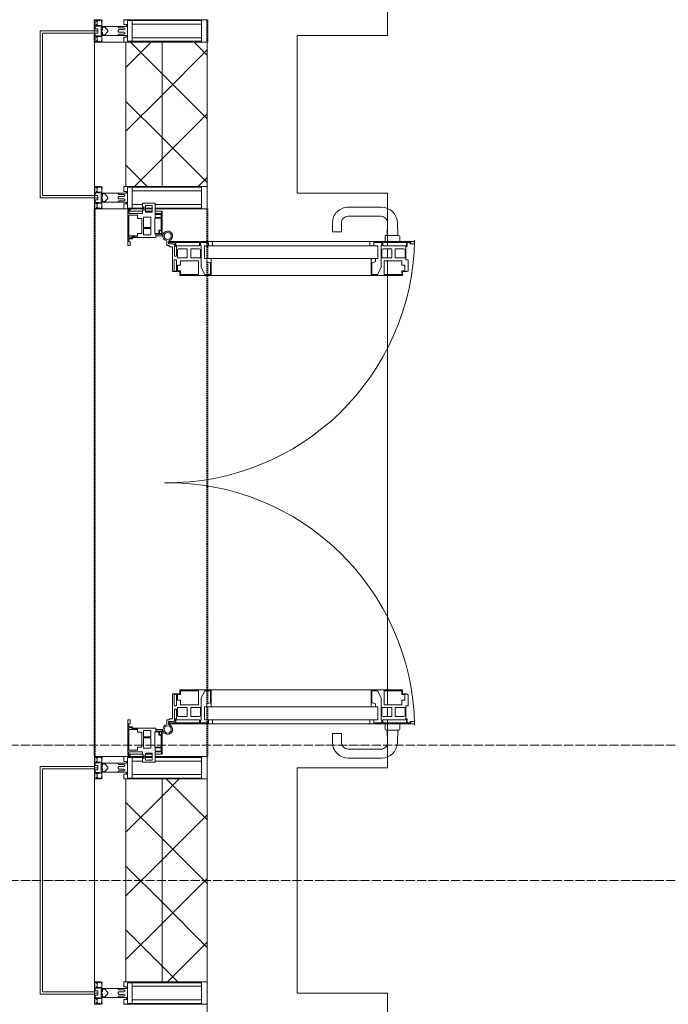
# Model space of a CAD drawing. Header units: millimetres. Extents: x 108703 to 201767, y 7718 to 232073.
# Tile 13 of 43: x 113434 to 114873, y 29425 to 31610. Entities that reach past the tile are written whole.
import ezdxf

# ---------------------------------------------------------------- set-up
doc = ezdxf.new("R2010")
doc.units = ezdxf.units.MM
for name, pattern in [('ADSK_Линия сетки', [25, 20, -2.5, 0, -2.5]), ('Штрих_3_1_5_', [4.5, 3, -1.5]), ('Штриховая_ш3 п1_5', [4.5, 3, -1.5])]:
    doc.linetypes.add(name, pattern=pattern)
doc.layers.add('_Разделитель помещений_', color=4, linetype='Штриховая_ш3 п1_5', lineweight=40, true_color=0x00ffff)
for name, color, linetype, lineweight in [('Двери', 7, 'Continuous', 18), ('Импосты витража', 7, 'Continuous', 18), ('Колонны', 7, 'Continuous', 18), ('Оси', 7, 'Continuous', 9), ('Панели витража', 7, 'Continuous', 18), ('Перекрытия', 7, 'Continuous', 18), ('Стены разрез', 7, 'Continuous', 40), ('Стены штриховка', 7, 'Continuous', 40), ('Элементы узлов', 7, 'Continuous', 18)]:
    doc.layers.add(name, color=color, linetype=linetype, lineweight=lineweight)
pattern_1 = [(45, (0, 0), (-70.71068, 70.71068), []), (135, (0, 0), (-70.71068, -70.71068), [])]

# ---------------------------------------------------------------- blocks, each defined once
blk = doc.blocks.new('135_SLK_K4_AR_rvt-1-МКСС_К4_L25_84_600_')
at = {"layer": '_Разделитель помещений_', "color": 131, "linetype": 'Штрих_3_1_5_', "true_color": 0xaaffff}
for p, q in [((113600, 31610), (113600, 31585)), ((113850, 31610), (113850, 31560)), ((113600, 31580), (113600, 31560)), ((113600, 31190), (113600, 29975)), ((113850, 31190), (113850, 31117.5)), ((113850, 31115.4), (113850, 31079.7)), ((113850, 31072.9), (113850, 31044.3)), ((113850, 31042), (113850, 30123)), ((113850, 30120.7), (113850, 30092.1)), ((113850, 30085.3), (113850, 30049.6)), ((113850, 30047.5), (113850, 29975))]:
    blk.add_line(p, q, dxfattribs=at)
at = {"layer": 'Перекрытия', "color": 253, "true_color": 0xaaaaaa}
for p, q in [((114249.8, 32500), (114249.8, 31575)), ((114249.8, 31575), (114049.8, 31575)), ((114049.8, 31575), (114049.8, 31225)), ((114049.8, 31225), (114249.8, 31225)), ((114249.8, 31225), (114249.8, 31117.5)), ((114249.8, 31115.4), (114249.8, 31108.4)), ((114249.8, 31101.4), (114249.8, 31081.5)), ((114249.8, 31075.1), (114249.8, 31044.4)), ((114249.8, 31042), (114249.8, 30123)), ((114249.8, 30120.6), (114249.8, 30089.9)), ((114249.8, 30083.5), (114249.8, 30063.6)), ((114249.8, 30056.6), (114249.8, 30049.6)), ((114249.8, 30047.5), (114249.8, 29950)), ((114249.8, 29950), (114049.8, 29950)), ((114049.8, 29950), (114049.8, 29450)), ((114049.8, 29450), (114249.8, 29450)), ((114249.8, 29450), (114249.8, 28175))]:
    blk.add_line(p, q, dxfattribs=at)
blk = doc.blocks.new('A_SLK_PAN_Type1 - Прямой тип панели-6537322-МКСС_К4_L25_84_600_')
at = {"layer": 'Колонны', "lineweight": 5}
for p, q in [((-252.5, 120), (252.5, 120)), ((-252.5, 0), (-252.5, 120)), ((-247.5, 115), (-247.5, 0)), ((247.5, 115), (-247.5, 115)), ((247.5, 0), (247.5, 115)), ((252.5, 120), (252.5, 0)), ((-247.5, 0), (-252.5, 0)), ((252.5, 0), (247.5, 0))]:
    blk.add_line(p, q, dxfattribs=at)
blk = doc.blocks.new('A_SLK_PAN_Type1 - Прямой тип панели-6537264-МКСС_К4_L25_84_600_')
at = {"layer": 'Колонны', "lineweight": 5}
for p, q in [((-185, 120), (185, 120)), ((-185, 0), (-185, 120)), ((-180, 115), (-180, 0)), ((180, 115), (-180, 115)), ((180, 0), (180, 115)), ((185, 120), (185, 0)), ((-180, 0), (-185, 0)), ((185, 0), (180, 0))]:
    blk.add_line(p, q, dxfattribs=at)
blk = doc.blocks.new('Rectangular Mullion - R_StandardFrame_50Wx250H-5861194-МКСС_К4_L25_84_600_')
at = {"layer": 'Импосты витража', "color": 253, "lineweight": 5, "true_color": 0xaaaaaa}
for p, q in [((113600, 29975), (113710.1, 29975)), ((113600, 29952.5), (113600, 29975)), ((113713.4, 29975), (113728.4, 29975)), ((113735.1, 29975), (113850, 29975)), ((113850, 29925), (113850, 29975)), ((113600, 29452.5), (113600, 29947.5)), ((113850, 29450), (113850, 29475))]:
    blk.add_line(p, q, dxfattribs=at)
blk = doc.blocks.new('Rectangular Mullion - 50Wx250H-V48-МКСС_К4_L25_84_600_')
at = {"layer": 'Элементы узлов', "color": 253, "lineweight": 5, "true_color": 0xaaaaaa}
for p, q in [((-25, 135.1), (-25, 250)), ((-25, 250), (0, 250)), ((25, 250), (0, 250)), ((25, 65.2), (25, 250)), ((-23, 237.3), (0, 237.3)), ((-23, 237.3), (-23, 135.1)), ((-14.9, 135.1), (-14.9, 237.3)), ((23, 237.3), (0, 237.3)), ((14.9, 84), (14.9, 237.3)), ((23, 237.3), (23, 73.6)), ((-25, 113.4), (-25, 128.4)), ((-25, 65.2), (-25, 110.1)), ((-23, 128.4), (-23, 113.4)), ((-23, 110.1), (-23, 73.6)), ((-14.9, 84), (-14.9, 106.6)), ((0, 84), (-23, 84)), ((-0.5, 73.6), (-23, 73.6)), ((-14, 71.3), (-14, 65.2)), ((-10, 71.3), (-14, 71.3)), ((-10, 53), (-10, 71.3)), ((-7, 65.2), (-5.9, 67.3)), ((-4.1, 67.3), (-5.9, 67.3)), ((-4.1, 67.3), (-2.9, 65.1)), ((0, 84), (23, 84)), ((0.5, 73.6), (23, 73.6)), ((4.1, 67.3), (2.9, 65.1)), ((4.1, 67.3), (5.9, 67.3)), ((7, 65.2), (5.9, 67.3)), ((10, 71.3), (14, 71.3)), ((10, 53), (10, 71.3)), ((14, 71.3), (14, 65.2)), ((-14, 65.2), (-25, 65.2)), ((-8.7, 53), (-10, 53)), ((-10, 53), (-10, 17)), ((-8.7, 53), (-7, 54.7)), ((-7, 65.2), (-7, 54.7)), ((-2.9, 65.1), (-2.9, 54.6)), ((-1.3, 53), (-2.9, 54.6)), ((0, 53), (-1.3, 53)), ((0, 53), (1.3, 53)), ((1.3, 53), (2.9, 54.6)), ((2.9, 65.1), (2.9, 54.6)), ((7, 65.2), (7, 54.7)), ((8.7, 53), (7, 54.7)), ((8.7, 53), (10, 53)), ((10, 53), (10, 17)), ((14, 65.2), (25, 65.2)), ((-8.5, 23), (-1.5, 30)), ((-8.5, 18.5), (-8.5, 23)), ((-1.5, 30), (0, 30)), ((1.5, 30), (0, 30)), ((8.5, 23), (1.5, 30)), ((8.5, 18.5), (8.5, 23)), ((-23.8, 14.6), (-25, 14.2)), ((-25, 0), (-25, 14.2)), ((-22.3, 17), (-23.8, 17)), ((-23.8, 17), (-23.8, 14.6)), ((-22.5, 10.6), (-23.8, 14.6)), ((-22.5, 10.6), (-23.7, 9.9)), ((-23.7, 1.3), (-23.7, 9.9)), ((-23.7, 1.3), (-11.8, 1.3)), ((-23.2, 10.2), (-22.5, 8)), ((-22.5, 8), (-22.5, 4.5)), ((-21.3, 4.5), (-22.5, 4.5)), ((-22.3, 17), (-22.3, 16)), ((-22.3, 16), (-21.3, 16)), ((-19, 17.6), (-21.3, 16)), ((-21.3, 4.5), (-21.3, 6.5)), ((-21.3, 6.5), (-14.2, 6.5)), ((-18.4, 16.6), (-19, 17.6)), ((-7.4, 16.6), (-18.4, 16.6)), ((-14.2, 6.5), (-14.2, 4.5)), ((-13.2, 4.5), (-14.2, 4.5)), ((-13.2, 4.5), (-12.2, 7.2)), ((-12.7, 7.6), (-11.3, 11.4)), ((-12.7, 7.6), (-11.8, 6.9)), ((-12.2, 9), (-12.2, 14.8)), ((-12.2, 14.8), (0, 14.8)), ((-11.8, 1.3), (-11.8, 6.9)), ((-10.5, 11.2), (-11.3, 11.4)), ((-10.5, 1.5), (-10.5, 11.2)), ((-4.8, 1.5), (-10.5, 1.5)), ((-10, 17), (-7.5, 17)), ((-7.5, 18.5), (-8.5, 18.5)), ((-7.5, 17), (-7.5, 18.5)), ((-7.4, 18), (-7.4, 16.6)), ((-2.6, 18), (-7.4, 18)), ((0, 8), (-4.8, 8)), ((-4.8, 1.5), (-4.8, 8)), ((-2.6, 18), (-2.6, 16.8)), ((-2.6, 16.8), (0, 16.8)), ((2.6, 16.8), (0, 16.8)), ((0, 14.8), (0, 16.8)), ((0, 14.8), (0, 16.8)), ((12.2, 14.8), (0, 14.8)), ((0, 0), (0, 8)), ((0, 8), (4.8, 8)), ((0, 0), (0, 8)), ((2.6, 18), (2.6, 16.8)), ((2.6, 18), (7.4, 18)), ((4.8, 1.5), (4.8, 8)), ((4.8, 1.5), (10.5, 1.5)), ((7.4, 18), (7.4, 16.6)), ((7.4, 16.6), (18.4, 16.6)), ((7.5, 18.5), (8.5, 18.5)), ((7.5, 17), (7.5, 18.5)), ((10, 17), (7.5, 17)), ((10.5, 11.2), (11.3, 11.4)), ((10.5, 1.5), (10.5, 11.2)), ((12.7, 7.6), (11.3, 11.4)), ((12.7, 7.6), (11.8, 6.9)), ((11.8, 1.3), (11.8, 6.9)), ((23.7, 1.3), (11.8, 1.3)), ((12.2, 9), (12.2, 14.8)), ((13.2, 4.5), (12.2, 7.2)), ((13.2, 4.5), (14.2, 4.5)), ((21.3, 6.5), (14.2, 6.5)), ((14.2, 6.5), (14.2, 4.5)), ((18.4, 16.6), (19, 17.6)), ((19, 17.6), (21.3, 16)), ((22.3, 16), (21.3, 16)), ((21.3, 4.5), (21.3, 6.5)), ((21.3, 4.5), (22.5, 4.5)), ((22.3, 17), (22.3, 16)), ((22.3, 17), (23.8, 17)), ((22.5, 10.6), (23.8, 14.6)), ((22.5, 10.6), (23.7, 9.9)), ((23.2, 10.2), (22.5, 8)), ((22.5, 8), (22.5, 4.5)), ((23.7, 1.3), (23.7, 9.9)), ((23.8, 17), (23.8, 14.6)), ((23.8, 14.6), (25, 14.2)), ((25, 0), (25, 14.2)), ((-25, 0), (0, 0)), ((25, 0), (0, 0))]:
    blk.add_line(p, q, dxfattribs=at)
for centre, start, end in [((-0.5, 73.1), 360, 90), ((0.5, 73.1), 90, 180)]:
    blk.add_arc(centre, 0.5, start, end, dxfattribs=at)
blk = doc.blocks.new('Rectangular Mullion - 50Wx250H-2623690-МКСС_К4_L25_84_600_')
at = {"layer": 'Элементы узлов', "color": 253, "lineweight": 5, "true_color": 0xaaaaaa}
for p, q in [((-25, 65.2), (-25, 250)), ((-25, 250), (0, 250)), ((25, 250), (0, 250)), ((25, 65.2), (25, 250)), ((-23, 237.3), (0, 237.3)), ((-23, 237.3), (-23, 73.6)), ((-14.9, 84), (-14.9, 237.3)), ((23, 237.3), (0, 237.3)), ((14.9, 84), (14.9, 237.3)), ((23, 237.3), (23, 73.6)), ((0, 84), (-23, 84)), ((-0.5, 73.6), (-23, 73.6)), ((-14, 71.3), (-14, 65.2)), ((-10, 71.3), (-14, 71.3)), ((-10, 53), (-10, 71.3)), ((-7, 65.2), (-5.9, 67.3)), ((-4.1, 67.3), (-5.9, 67.3)), ((-4.1, 67.3), (-2.9, 65.1)), ((0, 84), (23, 84)), ((0.5, 73.6), (23, 73.6)), ((4.1, 67.3), (2.9, 65.1)), ((4.1, 67.3), (5.9, 67.3)), ((7, 65.2), (5.9, 67.3)), ((10, 71.3), (14, 71.3)), ((10, 53), (10, 71.3)), ((14, 71.3), (14, 65.2)), ((-14, 65.2), (-25, 65.2)), ((-8.7, 53), (-10, 53)), ((-10, 53), (-10, 17)), ((-8.7, 53), (-7, 54.7)), ((-7, 65.2), (-7, 54.7)), ((-2.9, 65.1), (-2.9, 54.6)), ((-1.3, 53), (-2.9, 54.6)), ((0, 53), (-1.3, 53)), ((0, 53), (1.3, 53)), ((1.3, 53), (2.9, 54.6)), ((2.9, 65.1), (2.9, 54.6)), ((7, 65.2), (7, 54.7)), ((8.7, 53), (7, 54.7)), ((8.7, 53), (10, 53)), ((10, 53), (10, 17)), ((14, 65.2), (25, 65.2)), ((-8.5, 23), (-1.5, 30)), ((-8.5, 18.5), (-8.5, 23)), ((-1.5, 30), (0, 30)), ((1.5, 30), (0, 30)), ((8.5, 23), (1.5, 30)), ((8.5, 18.5), (8.5, 23)), ((-23.8, 14.6), (-25, 14.2)), ((-25, 0), (-25, 14.2)), ((-22.3, 17), (-23.8, 17)), ((-23.8, 17), (-23.8, 14.6)), ((-22.5, 10.6), (-23.8, 14.6)), ((-22.5, 10.6), (-23.7, 9.9)), ((-23.7, 1.3), (-23.7, 9.9)), ((-23.7, 1.3), (-11.8, 1.3)), ((-23.2, 10.2), (-22.5, 8)), ((-22.5, 8), (-22.5, 4.5)), ((-21.3, 4.5), (-22.5, 4.5)), ((-22.3, 17), (-22.3, 16)), ((-22.3, 16), (-21.3, 16)), ((-19, 17.6), (-21.3, 16)), ((-21.3, 4.5), (-21.3, 6.5)), ((-21.3, 6.5), (-14.2, 6.5)), ((-18.4, 16.6), (-19, 17.6)), ((-7.4, 16.6), (-18.4, 16.6)), ((-14.2, 6.5), (-14.2, 4.5)), ((-13.2, 4.5), (-14.2, 4.5)), ((-13.2, 4.5), (-12.2, 7.2)), ((-12.7, 7.6), (-11.3, 11.4)), ((-12.7, 7.6), (-11.8, 6.9)), ((-12.2, 9), (-12.2, 14.8)), ((-12.2, 14.8), (0, 14.8)), ((-11.8, 1.3), (-11.8, 6.9)), ((-10.5, 11.2), (-11.3, 11.4)), ((-10.5, 1.5), (-10.5, 11.2)), ((-4.8, 1.5), (-10.5, 1.5)), ((-10, 17), (-7.5, 17)), ((-7.5, 18.5), (-8.5, 18.5)), ((-7.5, 17), (-7.5, 18.5)), ((-7.4, 18), (-7.4, 16.6)), ((-2.6, 18), (-7.4, 18)), ((0, 8), (-4.8, 8)), ((-4.8, 1.5), (-4.8, 8)), ((-2.6, 18), (-2.6, 16.8)), ((-2.6, 16.8), (0, 16.8)), ((2.6, 16.8), (0, 16.8)), ((0, 14.8), (0, 16.8)), ((0, 14.8), (0, 16.8)), ((12.2, 14.8), (0, 14.8)), ((0, 0), (0, 8)), ((0, 8), (4.8, 8)), ((0, 0), (0, 8)), ((2.6, 18), (2.6, 16.8)), ((2.6, 18), (7.4, 18)), ((4.8, 1.5), (4.8, 8)), ((4.8, 1.5), (10.5, 1.5)), ((7.4, 18), (7.4, 16.6)), ((7.4, 16.6), (18.4, 16.6)), ((7.5, 18.5), (8.5, 18.5)), ((7.5, 17), (7.5, 18.5)), ((10, 17), (7.5, 17)), ((10.5, 11.2), (11.3, 11.4)), ((10.5, 1.5), (10.5, 11.2)), ((12.7, 7.6), (11.3, 11.4)), ((12.7, 7.6), (11.8, 6.9)), ((11.8, 1.3), (11.8, 6.9)), ((23.7, 1.3), (11.8, 1.3)), ((12.2, 9), (12.2, 14.8)), ((13.2, 4.5), (12.2, 7.2)), ((13.2, 4.5), (14.2, 4.5)), ((21.3, 6.5), (14.2, 6.5)), ((14.2, 6.5), (14.2, 4.5)), ((18.4, 16.6), (19, 17.6)), ((19, 17.6), (21.3, 16)), ((22.3, 16), (21.3, 16)), ((21.3, 4.5), (21.3, 6.5)), ((21.3, 4.5), (22.5, 4.5)), ((22.3, 17), (22.3, 16)), ((22.3, 17), (23.8, 17)), ((22.5, 10.6), (23.8, 14.6)), ((22.5, 10.6), (23.7, 9.9)), ((23.2, 10.2), (22.5, 8)), ((22.5, 8), (22.5, 4.5)), ((23.7, 1.3), (23.7, 9.9)), ((23.8, 17), (23.8, 14.6)), ((23.8, 14.6), (25, 14.2)), ((25, 0), (25, 14.2)), ((-25, 0), (0, 0)), ((25, 0), (0, 0))]:
    blk.add_line(p, q, dxfattribs=at)
for centre, start, end in [((-0.5, 73.1), 360, 90), ((0.5, 73.1), 90, 180)]:
    blk.add_arc(centre, 0.5, start, end, dxfattribs=at)
blk = doc.blocks.new('Rectangular Mullion - R_StandardFrame_50Wx250H-5866689-МКСС_К4_L25_84_600_')
at = {"layer": 'Импосты витража', "color": 253, "lineweight": 5, "true_color": 0xaaaaaa}
for p, q in [((113600, 31560), (113670, 31560)), ((113600, 31220), (113600, 31560)), ((113850, 31190), (113850, 31240)), ((113600, 31190), (113600, 31215)), ((113710.1, 31190), (113600, 31190)), ((113728.4, 31190), (113713.4, 31190)), ((113850, 31190), (113735.1, 31190))]:
    blk.add_line(p, q, dxfattribs=at)
blk = doc.blocks.new('A_PAN_ALU_Door_Double - EXT_1_Double_EQ п-6_1-7491649-МКСС_К4_L25_84_600_')
at = {"layer": 'Двери', "color": 253, "lineweight": 5, "true_color": 0xaaaaaa}
for p, q in [((-535, 610.6), (-535, 710.1)), ((-535, 710.1), (-529.9, 710.1)), ((-535, 610.6), (-535, 710.1)), ((-535, 710.1), (-529.9, 710.1)), ((-532.9, 701.5), (-532.9, 693.6)), ((-531, 701.5), (-532.9, 701.5)), ((-532.9, 701.5), (-532.9, 693.6)), ((-531, 701.5), (-532.9, 701.5)), ((-531, 700.2), (-531, 701.5)), ((-531, 700.2), (-531, 701.5)), ((-529.9, 700.2), (-531, 700.2)), ((-529.9, 700.2), (-531, 700.2)), ((-529.9, 710.1), (-529.9, 700.2)), ((-529.9, 710.1), (-529.9, 700.2)), ((535, 710.1), (529.9, 710.1)), ((529.9, 710.1), (529.9, 700.2)), ((535, 710.1), (529.9, 710.1)), ((529.9, 710.1), (529.9, 700.2)), ((529.9, 700.2), (531, 700.2)), ((529.9, 700.2), (531, 700.2)), ((531, 700.2), (531, 701.5)), ((531, 701.5), (532.9, 701.5)), ((531, 700.2), (531, 701.5)), ((531, 701.5), (532.9, 701.5)), ((532.9, 701.5), (532.9, 693.6)), ((532.9, 701.5), (532.9, 693.6)), ((535, 610.6), (535, 710.1)), ((535, 610.6), (535, 710.1)), ((-532.9, 693.6), (-524.2, 693.6)), ((-532.9, 693.6), (-524.2, 693.6)), ((-532.9, 691.9), (-532.9, 639.4)), ((-525.9, 691.9), (-532.9, 691.9)), ((-532.9, 691.9), (-532.9, 639.4)), ((-525.9, 691.9), (-532.9, 691.9)), ((-525.9, 639.4), (-525.9, 691.9)), ((-525.9, 639.4), (-525.9, 691.9)), ((-524.2, 693.6), (-524.2, 690.6)), ((-524.2, 693.6), (-524.2, 690.6)), ((-524.2, 690.6), (-494.8, 690.6)), ((-524.2, 690.6), (-494.8, 690.6)), ((-517.3, 688.8), (-518.9, 686.1)), ((-517.3, 688.8), (-518.9, 686.1)), ((-518.9, 686.1), (-518.9, 667.1)), ((-518.9, 686.1), (-518.9, 667.1)), ((-499, 688.8), (-517.3, 688.8)), ((-499, 688.8), (-517.3, 688.8)), ((-499, 667.1), (-499, 688.8)), ((-499, 667.1), (-499, 688.8)), ((-494.8, 696.1), (-469.8, 696.1)), ((-494.8, 690.6), (-494.8, 696.1)), ((-494.8, 696.1), (-469.8, 696.1)), ((-494.8, 690.6), (-494.8, 696.1)), ((-482.5, 681.7), (-492.6, 681.7)), ((-482.5, 681.7), (-492.6, 681.7)), ((-492.6, 681.7), (-492.6, 642.2)), ((-492.6, 681.7), (-492.6, 642.2)), ((-482.4, 688.4), (-482.5, 681.7)), ((-482.4, 688.4), (-482.5, 681.7)), ((-470, 688.4), (-482.4, 688.4)), ((-470, 688.4), (-482.4, 688.4)), ((-470, 681.8), (-470, 688.4)), ((-470, 681.8), (-470, 688.4)), ((-461.9, 681.8), (-470, 681.8)), ((-461.9, 681.8), (-470, 681.8)), ((-469.8, 696.1), (-469.8, 693.1)), ((-469.8, 696.1), (-469.8, 693.1)), ((-469.8, 693.1), (-468.4, 693.1)), ((-469.8, 693.1), (-468.4, 693.1)), ((-468.4, 693.1), (-468.4, 683.5)), ((-468.4, 693.1), (-468.4, 683.5)), ((-468.4, 683.5), (-459.5, 683.5)), ((-468.4, 683.5), (-459.5, 683.5)), ((-461.9, 642.2), (-461.9, 681.8)), ((-461.9, 642.2), (-461.9, 681.8)), ((-459.5, 683.5), (-459.5, 613.6)), ((-459.5, 683.5), (-459.5, 613.6)), ((468.4, 683.5), (459.5, 683.5)), ((459.5, 683.5), (459.5, 613.6)), ((468.4, 683.5), (459.5, 683.5)), ((459.5, 683.5), (459.5, 613.6)), ((461.8, 642.2), (461.8, 681.8)), ((461.8, 681.8), (470, 681.8)), ((461.8, 642.2), (461.8, 681.8)), ((461.8, 681.8), (470, 681.8)), ((469.8, 693.1), (468.4, 693.1)), ((468.4, 693.1), (468.4, 683.5)), ((469.8, 693.1), (468.4, 693.1)), ((468.4, 693.1), (468.4, 683.5)), ((494.8, 696.1), (469.8, 696.1)), ((469.8, 696.1), (469.8, 693.1)), ((494.8, 696.1), (469.8, 696.1)), ((469.8, 696.1), (469.8, 693.1)), ((470, 681.8), (470, 688.4)), ((470, 688.4), (482.4, 688.4)), ((470, 681.8), (470, 688.4)), ((470, 688.4), (482.4, 688.4)), ((482.4, 688.4), (482.5, 681.7)), ((482.4, 688.4), (482.5, 681.7)), ((482.5, 681.7), (492.6, 681.7)), ((482.5, 681.7), (492.6, 681.7)), ((492.6, 681.7), (492.6, 642.2)), ((492.6, 681.7), (492.6, 642.2)), ((494.8, 690.6), (494.8, 696.1)), ((494.8, 690.6), (494.8, 696.1)), ((524.2, 690.6), (494.8, 690.6)), ((524.2, 690.6), (494.8, 690.6)), ((499, 667.1), (499, 688.8)), ((499, 688.8), (517.3, 688.8)), ((499, 667.1), (499, 688.8)), ((499, 688.8), (517.3, 688.8)), ((517.3, 688.8), (518.9, 686.1)), ((517.3, 688.8), (518.9, 686.1)), ((518.9, 686.1), (518.9, 667.1)), ((518.9, 686.1), (518.9, 667.1)), ((532.9, 693.6), (524.2, 693.6)), ((524.2, 693.6), (524.2, 690.6)), ((532.9, 693.6), (524.2, 693.6)), ((524.2, 693.6), (524.2, 690.6)), ((525.9, 639.4), (525.9, 691.9)), ((525.9, 691.9), (532.9, 691.9)), ((525.9, 639.4), (525.9, 691.9)), ((525.9, 691.9), (532.9, 691.9)), ((532.9, 691.9), (532.9, 639.4)), ((532.9, 691.9), (532.9, 639.4)), ((-518.9, 667.1), (-499, 667.1)), ((-518.9, 667.1), (-499, 667.1)), ((-518.9, 659.2), (-518.9, 640.2)), ((-499, 659.2), (-518.9, 659.2)), ((-518.9, 659.2), (-518.9, 640.2)), ((-499, 659.2), (-518.9, 659.2)), ((-499, 637.5), (-499, 659.2)), ((-499, 637.5), (-499, 659.2)), ((518.9, 667.1), (499, 667.1)), ((518.9, 667.1), (499, 667.1)), ((499, 659.2), (518.9, 659.2)), ((499, 637.5), (499, 659.2)), ((499, 659.2), (518.9, 659.2)), ((499, 637.5), (499, 659.2)), ((518.9, 659.2), (518.9, 640.2)), ((518.9, 659.2), (518.9, 640.2)), ((-532.9, 639.4), (-525.9, 639.4)), ((-532.9, 639.4), (-525.9, 639.4)), ((-532.9, 637.7), (-532.9, 619.7)), ((-526.6, 637.7), (-532.9, 637.7)), ((-532.9, 637.7), (-532.9, 619.7)), ((-526.6, 637.7), (-532.9, 637.7)), ((-526.6, 635.7), (-526.6, 637.7)), ((-526.6, 635.7), (-526.6, 637.7)), ((-477.6, 635.7), (-526.6, 635.7)), ((-477.6, 635.7), (-526.6, 635.7)), ((-518.9, 640.2), (-517.3, 637.5)), ((-518.9, 640.2), (-517.3, 637.5)), ((-517.3, 637.5), (-499, 637.5)), ((-517.3, 637.5), (-499, 637.5)), ((-492.6, 642.2), (-461.9, 642.2)), ((-492.6, 642.2), (-461.9, 642.2)), ((-461.8, 628.1), (-477.6, 635.7)), ((-461.8, 628.1), (-477.6, 635.7)), ((461.8, 628.1), (477.6, 635.7)), ((461.8, 628.1), (477.6, 635.7)), ((492.6, 642.2), (461.8, 642.2)), ((492.6, 642.2), (461.8, 642.2)), ((477.6, 635.7), (526.6, 635.7)), ((477.6, 635.7), (526.6, 635.7)), ((517.3, 637.5), (499, 637.5)), ((517.3, 637.5), (499, 637.5)), ((518.9, 640.2), (517.3, 637.5)), ((518.9, 640.2), (517.3, 637.5)), ((532.9, 639.4), (525.9, 639.4)), ((532.9, 639.4), (525.9, 639.4)), ((526.6, 635.7), (526.6, 637.7)), ((526.6, 637.7), (532.9, 637.7)), ((526.6, 635.7), (526.6, 637.7)), ((526.6, 637.7), (532.9, 637.7)), ((532.9, 637.7), (532.9, 619.7)), ((532.9, 637.7), (532.9, 619.7)), ((-535, 244.2), (-535, 628.6)), ((-532.9, 619.7), (-525.9, 619.7)), ((-532.9, 619.7), (-525.9, 619.7)), ((-525.9, 628.6), (-497.2, 628.6)), ((-525.9, 244.2), (-525.9, 628.6)), ((-525.9, 619.7), (-525.9, 610.6)), ((-525.9, 619.7), (-525.9, 610.6)), ((-497.2, 628.6), (-497.2, 244.2)), ((-497.2, 623.2), (-490.6, 623.2)), ((-497.2, 613.6), (-497.2, 623.2)), ((-497.2, 623.2), (-490.6, 623.2)), ((-497.2, 613.6), (-497.2, 623.2)), ((-459.5, 613.6), (-497.2, 613.6)), ((-459.5, 613.6), (-497.2, 613.6)), ((-490.6, 623.2), (-488.3, 617.1)), ((-490.6, 623.2), (-488.3, 617.1)), ((-488.3, 617.1), (-488.3, 615.1)), ((-488.3, 617.1), (-488.3, 615.1)), ((-488.3, 615.1), (-461.8, 615.1)), ((-488.3, 615.1), (-461.8, 615.1)), ((-461.8, 615.1), (-461.8, 628.1)), ((-461.8, 615.1), (-461.8, 628.1)), ((-459.5, 613.6), (-459.5, 259.2)), ((459.5, 613.6), (497.2, 613.6)), ((459.5, 613.6), (497.2, 613.6)), ((459.5, 613.6), (459.5, 259.2)), ((461.8, 615.1), (461.8, 628.1)), ((461.8, 615.1), (461.8, 628.1)), ((488.3, 615.1), (461.8, 615.1)), ((488.3, 615.1), (461.8, 615.1)), ((490.6, 623.2), (488.3, 617.1)), ((490.6, 623.2), (488.3, 617.1)), ((488.3, 617.1), (488.3, 615.1)), ((488.3, 617.1), (488.3, 615.1)), ((497.2, 623.2), (490.6, 623.2)), ((497.2, 623.2), (490.6, 623.2)), ((497.2, 628.6), (497.2, 244.2)), ((525.9, 628.6), (497.2, 628.6)), ((497.2, 613.6), (497.2, 623.2)), ((497.2, 613.6), (497.2, 623.2)), ((525.9, 244.2), (525.9, 628.6)), ((532.9, 619.7), (525.9, 619.7)), ((525.9, 619.7), (525.9, 610.6)), ((532.9, 619.7), (525.9, 619.7)), ((525.9, 619.7), (525.9, 610.6)), ((535, 244.2), (535, 628.6)), ((-525.9, 610.6), (-535, 610.6)), ((-525.9, 610.6), (-535, 610.6)), ((525.9, 610.6), (535, 610.6)), ((525.9, 610.6), (535, 610.6)), ((-535, 262.2), (-525.9, 262.2)), ((-535, 164.2), (-535, 262.2)), ((-525.9, 262.2), (-525.9, 253.1)), ((535, 262.2), (525.9, 262.2)), ((525.9, 262.2), (525.9, 253.1)), ((535, 164.2), (535, 262.2)), ((-532.9, 253.1), (-532.9, 235.1)), ((-525.9, 253.1), (-532.9, 253.1)), ((-525.9, 244.2), (-497.2, 244.2)), ((-497.2, 259.2), (-459.5, 259.2)), ((-497.2, 249.6), (-497.2, 259.2)), ((-490.6, 249.6), (-497.2, 249.6)), ((-488.3, 255.7), (-490.6, 249.6)), ((-488.3, 257.7), (-488.3, 255.7)), ((-461.8, 257.7), (-488.3, 257.7)), ((-477.6, 237), (-461.8, 244.7)), ((-461.8, 244.7), (-461.8, 257.7)), ((-459.5, 259.2), (-459.5, 189.3)), ((497.2, 259.2), (459.5, 259.2)), ((459.5, 259.2), (459.5, 189.3)), ((461.8, 244.7), (461.8, 257.7)), ((461.8, 257.7), (488.3, 257.7)), ((477.6, 237), (461.8, 244.7)), ((488.3, 257.7), (488.3, 255.7)), ((488.3, 255.7), (490.6, 249.6)), ((490.6, 249.6), (497.2, 249.6)), ((497.2, 249.6), (497.2, 259.2)), ((525.9, 244.2), (497.2, 244.2)), ((525.9, 253.1), (532.9, 253.1)), ((532.9, 253.1), (532.9, 235.1)), ((-532.9, 235.1), (-526.6, 235.1)), ((-532.9, 233.4), (-532.9, 180.9)), ((-525.9, 233.4), (-532.9, 233.4)), ((-526.6, 237), (-477.6, 237)), ((-526.6, 235.1), (-526.6, 237)), ((-525.9, 180.9), (-525.9, 233.4)), ((-517.3, 235.3), (-518.9, 232.6)), ((-518.9, 232.6), (-518.9, 213.6)), ((-499, 235.3), (-517.3, 235.3)), ((-499, 213.6), (-499, 235.3)), ((-492.6, 230.6), (-492.6, 191)), ((-461.9, 230.6), (-492.6, 230.6)), ((-461.9, 191), (-461.9, 230.6)), ((461.8, 191), (461.8, 230.6)), ((461.8, 230.6), (492.6, 230.6)), ((526.6, 237), (477.6, 237)), ((492.6, 230.6), (492.6, 191)), ((499, 213.6), (499, 235.3)), ((499, 235.3), (517.3, 235.3)), ((517.3, 235.3), (518.9, 232.6)), ((518.9, 232.6), (518.9, 213.6)), ((525.9, 233.4), (532.9, 233.4)), ((525.9, 180.9), (525.9, 233.4)), ((526.6, 235.1), (526.6, 237)), ((532.9, 235.1), (526.6, 235.1)), ((532.9, 233.4), (532.9, 180.9)), ((-518.9, 213.6), (-499, 213.6)), ((-518.9, 205.7), (-518.9, 186.7)), ((-499, 205.7), (-518.9, 205.7)), ((-499, 184), (-499, 205.7)), ((518.9, 213.6), (499, 213.6)), ((499, 205.7), (518.9, 205.7)), ((499, 184), (499, 205.7)), ((518.9, 205.7), (518.9, 186.7)), ((-532.9, 180.9), (-525.9, 180.9)), ((-532.9, 179.2), (-532.9, 164.2)), ((-524.2, 179.2), (-532.9, 179.2)), ((-526.8, 177.5), (-502.6, 177.5)), ((-524.2, 182.2), (-524.2, 179.2)), ((-502.6, 182.2), (-524.2, 182.2)), ((-518.9, 186.7), (-517.3, 184)), ((-517.3, 184), (-499, 184)), ((-502.6, 177.5), (-502.6, 182.2)), ((-494.8, 182.2), (-494.8, 176.7)), ((-469.8, 182.2), (-494.8, 182.2)), ((-494.8, 176.7), (-469.8, 176.7)), ((-492.6, 191), (-482.5, 191)), ((-482.5, 191), (-482.4, 184.4)), ((-482.4, 184.4), (-470, 184.4)), ((-470, 191), (-461.9, 191)), ((-470, 184.4), (-470, 191)), ((-469.8, 176.7), (-469.8, 182.2)), ((-468.4, 189.3), (-468.4, 173.3)), ((-459.5, 189.3), (-468.4, 189.3)), ((459.5, 189.3), (468.4, 189.3)), ((470, 191), (461.8, 191)), ((468.4, 189.3), (468.4, 173.3)), ((469.8, 182.2), (494.8, 182.2)), ((469.8, 176.7), (469.8, 182.2)), ((494.8, 176.7), (469.8, 176.7)), ((470, 184.4), (470, 191)), ((482.4, 184.4), (470, 184.4)), ((482.5, 191), (482.4, 184.4)), ((492.6, 191), (482.5, 191)), ((494.8, 182.2), (494.8, 176.7)), ((517.3, 184), (499, 184)), ((502.6, 177.5), (502.6, 182.2)), ((502.6, 182.2), (524.2, 182.2)), ((526.8, 177.5), (502.6, 177.5)), ((518.9, 186.7), (517.3, 184)), ((524.2, 182.2), (524.2, 179.2)), ((524.2, 179.2), (532.9, 179.2)), ((532.9, 180.9), (525.9, 180.9)), ((532.9, 179.2), (532.9, 164.2)), ((-526.4, 160.7), (-536.6, 160.7)), ((-532.9, 164.2), (-529.9, 164.2)), ((-529.9, 164.2), (-529.9, 174.5)), ((-526.4, 165.6), (-526.4, 160.7)), ((-523.7, 165.6), (-526.4, 165.6)), ((-523.7, 173.3), (-523.7, 165.6)), ((-468.4, 173.3), (-523.7, 173.3)), ((468.4, 173.3), (523.7, 173.3)), ((523.7, 173.3), (523.7, 165.6)), ((523.7, 165.6), (526.4, 165.6)), ((526.4, 165.6), (526.4, 160.7)), ((526.4, 160.7), (536.6, 160.7)), ((529.9, 164.2), (529.9, 174.5)), ((532.9, 164.2), (529.9, 164.2))]:
    blk.add_line(p, q, dxfattribs=at)
at = {"layer": 'Двери', "lineweight": 5}
for p, q in [((-548.9, 672.9), (-577.7, 671.9)), ((-548.9, 674.8), (-548.9, 647.2)), ((-534.9, 677.3), (-546.4, 677.3)), ((534.9, 677.3), (546.4, 677.3)), ((548.9, 674.8), (548.9, 647.2)), ((548.9, 672.9), (577.7, 671.9)), ((-611.4, 636.9), (-611.4, 562.8)), ((-591.4, 562.8), (-591.4, 635)), ((-575.8, 650), (-548.9, 649)), ((-546.4, 644.8), (-534.9, 644.8)), ((546.4, 644.8), (534.9, 644.8)), ((575.8, 650), (548.9, 649)), ((591.4, 562.8), (591.4, 635)), ((611.4, 636.9), (611.4, 562.8)), ((-556.4, 547.8), (-576.4, 547.8)), ((-556.4, 527.8), (-556.4, 547.8)), ((556.4, 527.8), (556.4, 547.8)), ((556.4, 547.8), (576.3, 547.8)), ((-576.4, 527.8), (-556.4, 527.8)), ((576.3, 527.8), (556.4, 527.8))]:
    blk.add_line(p, q, dxfattribs=at)
at = {"layer": 'Двери', "color": 254, "lineweight": 5, "true_color": 0xd4d4d4}
for centre, start, end in [((-547.5, 162.6), 359.2653, 89.0204), ((547.5, 162.6), 90.9796, 180.7347)]:
    blk.add_arc(centre, 547.5, start, end, dxfattribs=at)
at = {"layer": 'Двери', "lineweight": 5}
for centre, radius, start, end in [((-576.4, 636.9), 35, 92.1945, 180), ((-546.4, 674.8), 2.5, 90, 180), ((546.4, 674.8), 2.5, 360, 90), ((576.3, 636.9), 35, 360, 87.8055), ((-576.4, 635), 15, 87.8056, 180), ((-546.4, 647.2), 2.5, 180, 270), ((546.4, 647.2), 2.5, 270, 360), ((576.3, 635), 15, 0, 92.1944), ((-576.4, 562.8), 35, 180, 270), ((-576.4, 562.8), 15, 180, 270), ((576.3, 562.8), 35, 270, 360), ((576.3, 562.8), 15, 270, 360)]:
    blk.add_arc(centre, radius, start, end, dxfattribs=at)
at = {"layer": 'Двери', "color": 253, "lineweight": 5, "true_color": 0xaaaaaa}
for centre, radius, start, end in [((-526.8, 174.5), 3, 90, 180), ((526.8, 174.5), 3, 360, 90), ((-547.5, 162.7), 11, 16.047, 350.0284), ((-547.5, 162.6), 8, 90, 270), ((-547.5, 162.6), 8, 270, 90), ((-535, 166.3), 2.03, 196.0721, 270), ((535, 166.3), 2.03, 270, 343.9279), ((547.5, 162.7), 11, 189.9716, 163.953), ((547.5, 162.6), 8, 90, 270), ((547.5, 162.6), 8, 270, 90)]:
    blk.add_arc(centre, radius, start, end, dxfattribs=at)
at = {"layer": 'Панели витража', "color": 253, "lineweight": 5, "true_color": 0xaaaaaa}
for p, q in [((-597.1, 135.1), (-620.5, 135.1)), ((-620.5, 135.1), (-620.5, 106.6)), ((-551.5, 150), (-602.5, 150)), ((-602.5, 150), (-602.5, 148.5)), ((-602.5, 148.5), (-597.1, 148.5)), ((-602.5, 148.5), (-602.5, 135.1)), ((-597.1, 148.5), (-597.1, 135.1)), ((-595.5, 134.5), (-595.5, 148.2)), ((-595.5, 148.2), (-588.5, 148.2)), ((-588.5, 134.5), (-595.5, 134.5)), ((-588.5, 148.2), (-588.5, 134.5)), ((-587.1, 134.2), (-587.1, 148.4)), ((-587.1, 148.4), (-560.1, 148.4)), ((-553.1, 134.2), (-587.1, 134.2)), ((-560.1, 148.4), (-560.1, 142.8)), ((-560.1, 142.8), (-553.1, 142.8)), ((-558.8, 148.7), (-552.8, 148.7)), ((-558.8, 144.4), (-558.8, 148.7)), ((-552.8, 144.4), (-558.8, 144.4)), ((-553.1, 142.8), (-553.1, 134.2)), ((-552.8, 148.7), (-552.8, 144.4)), ((-551.5, 136.5), (-551.5, 150)), ((-547.5, 150), (-551.5, 150)), ((-544.5, 136.5), (-551.5, 136.5)), ((-547.5, 136.5), (-547.5, 150)), ((-544.5, 84.8), (-544.5, 136.5)), ((551.5, 136.5), (544.5, 136.5)), ((544.5, 136.5), (544.5, 84.8)), ((547.5, 150), (547.5, 136.5)), ((551.5, 150), (547.5, 150)), ((602.5, 150), (551.5, 150)), ((551.5, 150), (551.5, 136.5)), ((552.8, 144.4), (552.8, 148.7)), ((552.8, 148.7), (558.8, 148.7)), ((558.8, 144.4), (552.8, 144.4)), ((553.1, 134.2), (553.1, 142.8)), ((553.1, 142.8), (560.1, 142.8)), ((587.1, 134.2), (553.1, 134.2)), ((558.8, 148.7), (558.8, 144.4)), ((560.1, 142.8), (560.1, 148.4)), ((560.1, 148.4), (587.1, 148.4)), ((587.1, 148.4), (587.1, 134.2)), ((588.5, 148.2), (595.5, 148.2)), ((588.5, 134.5), (588.5, 148.2)), ((595.5, 134.5), (588.5, 134.5)), ((595.5, 148.2), (595.5, 134.5)), ((597.1, 135.1), (597.1, 148.5)), ((597.1, 148.5), (602.5, 148.5)), ((620.5, 135.1), (597.1, 135.1)), ((602.5, 148.5), (602.5, 150)), ((602.5, 135.1), (602.5, 148.5)), ((620.5, 106.6), (620.5, 135.1)), ((-615.4, 113.4), (-615.4, 128.4)), ((-615.4, 128.4), (-600.4, 128.4)), ((-600.4, 113.4), (-615.4, 113.4)), ((-611.5, 106.6), (-611.5, 110.1)), ((-611.5, 110.1), (-604.5, 110.1)), ((-604.5, 110.1), (-604.5, 106.6)), ((-602.5, 128.4), (-602.5, 113.4)), ((-600.4, 128.4), (-600.4, 113.4)), ((-589.1, 108.8), (-589.1, 125)), ((-589.1, 125), (-566.4, 125)), ((-566.4, 125), (-566.4, 108.8)), ((-564.2, 108.8), (-564.2, 125)), ((-564.2, 125), (-549.9, 125)), ((-549.9, 125), (-549.9, 108.8)), ((549.9, 125), (564.2, 125)), ((549.9, 108.8), (549.9, 125)), ((564.2, 125), (564.2, 108.8)), ((566.4, 125), (589.1, 125)), ((566.4, 108.8), (566.4, 125)), ((589.1, 125), (589.1, 108.8)), ((600.4, 128.4), (615.4, 128.4)), ((600.4, 113.4), (600.4, 128.4)), ((615.4, 113.4), (600.4, 113.4)), ((602.5, 113.4), (602.5, 128.4)), ((604.5, 106.6), (604.5, 110.1)), ((604.5, 110.1), (611.5, 110.1)), ((611.5, 110.1), (611.5, 106.6)), ((615.4, 128.4), (615.4, 113.4)), ((-620.5, 106.6), (-611.5, 106.6)), ((-604.5, 106.6), (-597.5, 106.6)), ((-602.5, 106.6), (-602.5, 76.7)), ((-597.5, 106.6), (-597.5, 76.7)), ((-593.7, 76.3), (-593.7, 95.5)), ((-593.7, 95.5), (-586.5, 95.5)), ((-566.4, 108.8), (-589.1, 108.8)), ((-586.5, 95.5), (-586.5, 105)), ((-586.5, 105), (-553.3, 105)), ((-549.9, 108.8), (-564.2, 108.8)), ((-553.3, 105), (-553.3, 95.5)), ((-553.3, 95.5), (-547, 95.5)), ((-547.5, 76.2), (-547.5, 95.5)), ((-547, 95.5), (-547, 89)), ((-547, 89), (-546.2, 88.2)), ((-546.2, 88.2), (-546.2, 83.1)), ((546.2, 88.2), (547, 89)), ((546.2, 83.1), (546.2, 88.2)), ((547, 89), (547, 95.5)), ((547, 95.5), (553.3, 95.5)), ((547.5, 95.5), (547.5, 76.2)), ((564.2, 108.8), (549.9, 108.8)), ((553.3, 95.5), (553.3, 105)), ((553.3, 105), (586.5, 105)), ((589.1, 108.8), (566.4, 108.8)), ((586.5, 105), (586.5, 95.5)), ((586.5, 95.5), (593.7, 95.5)), ((593.7, 95.5), (593.7, 76.3)), ((597.5, 76.7), (597.5, 106.6)), ((597.5, 106.6), (604.5, 106.6)), ((602.5, 76.7), (602.5, 106.6)), ((611.5, 106.6), (620.5, 106.6)), ((-604, 79.5), (-605.5, 79.5)), ((-605.5, 79.5), (-605.5, 74.5)), ((-605.5, 74.5), (-526.5, 74.5)), ((-604, 76.7), (-604, 79.5)), ((-597.5, 76.7), (-604, 76.7)), ((-543.2, 76.3), (-593.7, 76.3)), ((-546.2, 83.1), (-543.2, 83.1)), ((-541.5, 84.8), (-544.5, 84.8)), ((-543.2, 83.1), (-543.2, 76.3)), ((-541.5, 76.5), (-541.5, 84.8)), ((-535.1, 76.5), (-541.5, 76.5)), ((-526.5, 79.5), (-535.1, 79.5)), ((-535.1, 79.5), (-535.1, 76.5)), ((-526.5, 74.5), (-526.5, 79.5)), ((535.1, 79.5), (526.5, 79.5)), ((526.5, 79.5), (526.5, 74.5)), ((526.5, 74.5), (605.5, 74.5)), ((535.1, 76.5), (535.1, 79.5)), ((541.5, 76.5), (535.1, 76.5)), ((544.5, 84.8), (541.5, 84.8)), ((541.5, 84.8), (541.5, 76.5)), ((543.2, 76.3), (543.2, 83.1)), ((543.2, 83.1), (546.2, 83.1)), ((593.7, 76.3), (543.2, 76.3)), ((604, 76.7), (597.5, 76.7)), ((605.5, 79.5), (604, 79.5)), ((604, 79.5), (604, 76.7)), ((605.5, 74.5), (605.5, 79.5))]:
    blk.add_line(p, q, dxfattribs=at)
blk = doc.blocks.new('Rectangular Mullion - 50Wx250H-V47-МКСС_К4_L25_84_600_')
at = {"layer": 'Элементы узлов', "color": 253, "lineweight": 5, "true_color": 0xaaaaaa}
for p, q in [((-25, 65.2), (-25, 250)), ((-25, 250), (0, 250)), ((25, 250), (0, 250)), ((25, 135.1), (25, 250)), ((-23, 237.3), (0, 237.3)), ((-23, 237.3), (-23, 73.6)), ((-14.9, 84), (-14.9, 237.3)), ((23, 237.3), (0, 237.3)), ((14.9, 135.1), (14.9, 237.3)), ((23, 237.3), (23, 135.1)), ((23, 128.4), (23, 113.4)), ((23, 110.1), (23, 73.6)), ((25, 113.4), (25, 128.4)), ((25, 65.2), (25, 110.1)), ((14.9, 84), (14.9, 106.6)), ((0, 84), (-23, 84)), ((-0.5, 73.6), (-23, 73.6)), ((-14, 71.3), (-14, 65.2)), ((-10, 71.3), (-14, 71.3)), ((-10, 53), (-10, 71.3)), ((-7, 65.2), (-5.9, 67.3)), ((-4.1, 67.3), (-5.9, 67.3)), ((-4.1, 67.3), (-2.9, 65.1)), ((0, 84), (23, 84)), ((0.5, 73.6), (23, 73.6)), ((4.1, 67.3), (2.9, 65.1)), ((4.1, 67.3), (5.9, 67.3)), ((7, 65.2), (5.9, 67.3)), ((10, 71.3), (14, 71.3)), ((10, 53), (10, 71.3)), ((14, 71.3), (14, 65.2)), ((-14, 65.2), (-25, 65.2)), ((-8.7, 53), (-10, 53)), ((-10, 53), (-10, 17)), ((-8.7, 53), (-7, 54.7)), ((-7, 65.2), (-7, 54.7)), ((-2.9, 65.1), (-2.9, 54.6)), ((-1.3, 53), (-2.9, 54.6)), ((0, 53), (-1.3, 53)), ((0, 53), (1.3, 53)), ((1.3, 53), (2.9, 54.6)), ((2.9, 65.1), (2.9, 54.6)), ((7, 65.2), (7, 54.7)), ((8.7, 53), (7, 54.7)), ((8.7, 53), (10, 53)), ((10, 53), (10, 17)), ((14, 65.2), (25, 65.2)), ((-8.5, 23), (-1.5, 30)), ((-8.5, 18.5), (-8.5, 23)), ((-1.5, 30), (0, 30)), ((1.5, 30), (0, 30)), ((8.5, 23), (1.5, 30)), ((8.5, 18.5), (8.5, 23)), ((-23.8, 14.6), (-25, 14.2)), ((-25, 0), (-25, 14.2)), ((-22.3, 17), (-23.8, 17)), ((-23.8, 17), (-23.8, 14.6)), ((-22.5, 10.6), (-23.8, 14.6)), ((-22.5, 10.6), (-23.7, 9.9)), ((-23.7, 1.3), (-23.7, 9.9)), ((-23.7, 1.3), (-11.8, 1.3)), ((-23.2, 10.2), (-22.5, 8)), ((-22.5, 8), (-22.5, 4.5)), ((-21.3, 4.5), (-22.5, 4.5)), ((-22.3, 17), (-22.3, 16)), ((-22.3, 16), (-21.3, 16)), ((-19, 17.6), (-21.3, 16)), ((-21.3, 4.5), (-21.3, 6.5)), ((-21.3, 6.5), (-14.2, 6.5)), ((-18.4, 16.6), (-19, 17.6)), ((-7.4, 16.6), (-18.4, 16.6)), ((-14.2, 6.5), (-14.2, 4.5)), ((-13.2, 4.5), (-14.2, 4.5)), ((-13.2, 4.5), (-12.2, 7.2)), ((-12.7, 7.6), (-11.3, 11.4)), ((-12.7, 7.6), (-11.8, 6.9)), ((-12.2, 9), (-12.2, 14.8)), ((-12.2, 14.8), (0, 14.8)), ((-11.8, 1.3), (-11.8, 6.9)), ((-10.5, 11.2), (-11.3, 11.4)), ((-10.5, 1.5), (-10.5, 11.2)), ((-4.8, 1.5), (-10.5, 1.5)), ((-10, 17), (-7.5, 17)), ((-7.5, 18.5), (-8.5, 18.5)), ((-7.5, 17), (-7.5, 18.5)), ((-7.4, 18), (-7.4, 16.6)), ((-2.6, 18), (-7.4, 18)), ((0, 8), (-4.8, 8)), ((-4.8, 1.5), (-4.8, 8)), ((-2.6, 18), (-2.6, 16.8)), ((-2.6, 16.8), (0, 16.8)), ((2.6, 16.8), (0, 16.8)), ((0, 14.8), (0, 16.8)), ((0, 14.8), (0, 16.8)), ((12.2, 14.8), (0, 14.8)), ((0, 0), (0, 8)), ((0, 8), (4.8, 8)), ((0, 0), (0, 8)), ((2.6, 18), (2.6, 16.8)), ((2.6, 18), (7.4, 18)), ((4.8, 1.5), (4.8, 8)), ((4.8, 1.5), (10.5, 1.5)), ((7.4, 18), (7.4, 16.6)), ((7.4, 16.6), (18.4, 16.6)), ((7.5, 18.5), (8.5, 18.5)), ((7.5, 17), (7.5, 18.5)), ((10, 17), (7.5, 17)), ((10.5, 11.2), (11.3, 11.4)), ((10.5, 1.5), (10.5, 11.2)), ((12.7, 7.6), (11.3, 11.4)), ((12.7, 7.6), (11.8, 6.9)), ((11.8, 1.3), (11.8, 6.9)), ((23.7, 1.3), (11.8, 1.3)), ((12.2, 9), (12.2, 14.8)), ((13.2, 4.5), (12.2, 7.2)), ((13.2, 4.5), (14.2, 4.5)), ((21.3, 6.5), (14.2, 6.5)), ((14.2, 6.5), (14.2, 4.5)), ((18.4, 16.6), (19, 17.6)), ((19, 17.6), (21.3, 16)), ((22.3, 16), (21.3, 16)), ((21.3, 4.5), (21.3, 6.5)), ((21.3, 4.5), (22.5, 4.5)), ((22.3, 17), (22.3, 16)), ((22.3, 17), (23.8, 17)), ((22.5, 10.6), (23.8, 14.6)), ((22.5, 10.6), (23.7, 9.9)), ((23.2, 10.2), (22.5, 8)), ((22.5, 8), (22.5, 4.5)), ((23.7, 1.3), (23.7, 9.9)), ((23.8, 17), (23.8, 14.6)), ((23.8, 14.6), (25, 14.2)), ((25, 0), (25, 14.2)), ((-25, 0), (0, 0)), ((25, 0), (0, 0))]:
    blk.add_line(p, q, dxfattribs=at)
for centre, start, end in [((-0.5, 73.1), 360, 90), ((0.5, 73.1), 90, 180)]:
    blk.add_arc(centre, 0.5, start, end, dxfattribs=at)
blk = doc.blocks.new('Rectangular Mullion - R_StandardFrame_50Wx250H-V49-МКСС_К4_L25_84_600_')
at = {"layer": 'Импосты витража', "color": 253, "lineweight": 5, "true_color": 0xaaaaaa}
for p, q in [((113600, 21925), (113600, 21947.5)), ((113850, 20685), (113850, 21950)), ((113600, 20685), (113600, 20710))]:
    blk.add_line(p, q, dxfattribs=at)
blk = doc.blocks.new('135_SLK_K4_AR_FCD_rvt-1-МКСС_К4_L25_84_600_')
at = {"layer": 'Стены разрез', "lineweight": 5, "true_color": 0xaaaaaa}
h = blk.add_hatch(dxfattribs=at)
h.set_pattern_fill('FP_4', color=253, style=0, pattern_type=2)
h.set_pattern_definition(pattern_1)
h.paths.add_polyline_path([(113750, 31240), (113750, 31560), (113670, 31560), (113670, 31240)])
h = blk.add_hatch(dxfattribs=at)
h.set_pattern_fill('FP_4', color=253, style=0, pattern_type=2)
h.set_pattern_definition(pattern_1)
h.paths.add_polyline_path([(113750, 31240), (113850, 31240), (113850, 31560), (113750, 31560), (113750, 31327.6)])
h = blk.add_hatch(dxfattribs=at)
h.set_pattern_fill('FP_4', color=253, style=0, pattern_type=2)
h.set_pattern_definition(pattern_1)
h.paths.add_polyline_path([(113750, 29475), (113750, 29925), (113670, 29925), (113670, 29475)])
h = blk.add_hatch(dxfattribs=at)
h.set_pattern_fill('FP_4', color=253, style=0, pattern_type=2)
h.set_pattern_definition(pattern_1)
h.paths.add_polyline_path([(113750, 29475), (113850, 29475), (113850, 29925), (113750, 29925), (113750, 29533.6)])
at = {"layer": 'Перекрытия', "color": 253, "lineweight": 5, "true_color": 0xaaaaaa}
for p, q in [((113600, 31610), (113600, 31585)), ((113600, 31580), (113600, 31560)), ((113600, 31190), (113600, 29975))]:
    blk.add_line(p, q, dxfattribs=at)
at = {"layer": 'Стены разрез', "color": 253, "lineweight": 9, "true_color": 0xaaaaaa}
for p, q in [((113670, 31560), (113670, 31240)), ((113850, 31560), (113670, 31560)), ((113850, 31240), (113850, 31560)), ((113670, 31240), (113850, 31240)), ((113670, 29925), (113670, 29475)), ((113850, 29925), (113670, 29925)), ((113850, 29475), (113850, 29925)), ((113670, 29475), (113850, 29475))]:
    blk.add_line(p, q, dxfattribs=at)
at = {"layer": 'Стены штриховка', "color": 253, "lineweight": 9, "true_color": 0xaaaaaa}
for p, q in [((113750, 31240), (113750, 31560)), ((113750, 29475), (113750, 29925))]:
    blk.add_line(p, q, dxfattribs=at)
at = {"layer": 'Импосты витража', "color": 253, "lineweight": 5, "true_color": 0xaaaaaa, "rotation": 270}
for name, p in [('Rectangular Mullion - 50Wx250H-2623690-МКСС_К4_L25_84_600_', (113600, 31585)), ('Rectangular Mullion - 50Wx250H-V47-МКСС_К4_L25_84_600_', (113600, 31215)), ('Rectangular Mullion - 50Wx250H-V48-МКСС_К4_L25_84_600_', (113600, 29950)), ('Rectangular Mullion - 50Wx250H-2623690-МКСС_К4_L25_84_600_', (113600, 29450))]:
    blk.add_blockref(name, p, dxfattribs=at)
at = {"layer": 'Импосты витража', "color": 253, "lineweight": 5, "true_color": 0xaaaaaa}
for name, p in [('Rectangular Mullion - R_StandardFrame_50Wx250H-5866689-МКСС_К4_L25_84_600_', (0, 0)), ('Rectangular Mullion - R_StandardFrame_50Wx250H-5861194-МКСС_К4_L25_84_600_', (0, 0)), ('Rectangular Mullion - R_StandardFrame_50Wx250H-V49-МКСС_К4_L25_84_600_', (0, 7500))]:
    blk.add_blockref(name, p, dxfattribs=at)
at = {"layer": 'Колонны', "color": 253, "lineweight": 5, "true_color": 0xaaaaaa, "rotation": 89.99999999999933}
for name, p in [('A_SLK_PAN_Type1 - Прямой тип панели-6537264-МКСС_К4_L25_84_600_', (113600, 31400)), ('A_SLK_PAN_Type1 - Прямой тип панели-6537322-МКСС_К4_L25_84_600_', (113600, 29700))]:
    blk.add_blockref(name, p, dxfattribs=at)
at = {"layer": 'Панели витража', "color": 253, "lineweight": 5, "true_color": 0xaaaaaa, "rotation": 270}
blk.add_blockref('A_PAN_ALU_Door_Double - EXT_1_Double_EQ п-6_1-7491649-МКСС_К4_L25_84_600_', (113600, 30582.5), dxfattribs=at)

msp = doc.modelspace()

# ---------------------------------------------------------------- linework, layer by layer
at = {"layer": 'Оси', "linetype": 'ADSK_Линия сетки'}
for p, q in [((136800, 30000), (110791, 30000)), ((136800, 29700), (109521, 29700))]:
    msp.add_line(p, q, dxfattribs=at)

# ---------------------------------------------------------------- block references
at = {"lineweight": 5}
for name in ['135_SLK_K4_AR_FCD_rvt-1-МКСС_К4_L25_84_600_', '135_SLK_K4_AR_rvt-1-МКСС_К4_L25_84_600_']:
    msp.add_blockref(name, (0, 0), dxfattribs=at)

doc.saveas('drawing.dxf')
